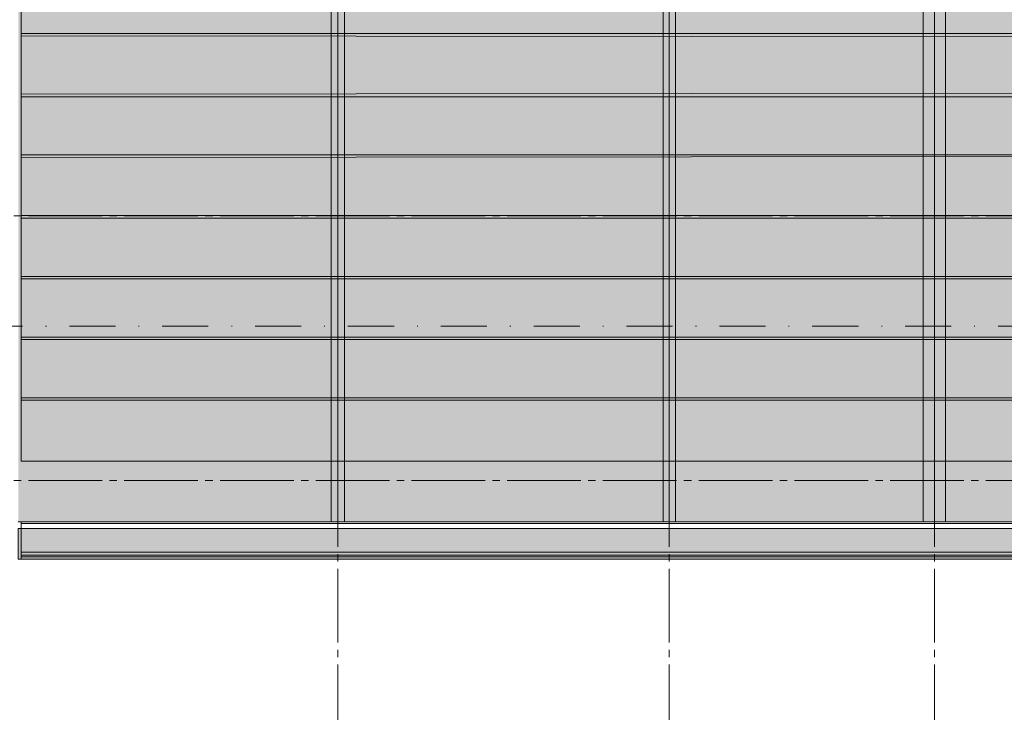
# Paper-space layout '19061B VOn 012b Plattegrond tweede verdieping' of a CAD drawing. Header units: millimetres. Extents: x 10 to 1052, y 0 to 594.
# Tile 19 of 50: x 291 to 424, y 211 to 305. Entities that reach past the tile are written whole.
import ezdxf
from ezdxf.xclip import XClip

# ---------------------------------------------------------------- set-up
doc = ezdxf.new("R2010")
doc.units = ezdxf.units.MM
doc.header["$MEASUREMENT"] = 0
doc.header["$XCLIPFRAME"] = 0
for name, pattern in [('B0204', [13, 10, -1, 1, -1]), ('B0302', [12.51, 6.26, -3.125, 0, -3.125]), ('B0701', [2.3412, 1.56, -0.7812]), ('Wipeout_Contour', [1000, 0, -1000])]:
    doc.linetypes.add(name, pattern=pattern)
for name, color, linetype in [('A Lijn doorsnede', 7, 'Continuous'), ('A Stramien', 7, 'Continuous'), ('New_21 Buitenwanden', 7, 'Continuous'), ('New_21 Buitenwanden Afdek-arcering', 7, 'Continuous'), ('New_27 Daken', 7, 'Continuous'), ('New_27 Daken Doorsnede-arcering', 7, 'Continuous'), ('New_28 Draagconstructies', 7, 'Continuous'), ('New_Z Ruimtebenaming 2D arcering', 7, 'Continuous')]:
    doc.layers.add(name, color=color, linetype=linetype)

# ---------------------------------------------------------------- blocks, each defined once
blk = doc.blocks.new('Drawing_2_1', base_point=(162.76, 134.76))
at = {"layer": 'A Lijn doorsnede', "color": 9, "linetype": 'B0302', "lineweight": 0}
blk.add_line((120.76, 263.75), (719.46, 263.75), dxfattribs=at)
at = {"layer": 'A Stramien', "color": 9, "linetype": 'B0204', "lineweight": 0}
for p, q in [((122.76, 278.76), (850.76, 278.76)), ((122.76, 242.76), (850.76, 242.76))]:
    blk.add_line(p, q, dxfattribs=at)
at = {"layer": 'New_27 Daken', "color": 1, "linetype": 'Continuous', "lineweight": 0}
for p, q in [((290.75, 303.18), (290.76, 311.77)), ((290.76, 303.52), (492.34, 303.52)), ((290.76, 294.93), (290.76, 303.52)), ((290.75, 303.18), (492.33, 302.98)), ((290.76, 295.27), (492.34, 295.47)), ((290.77, 286.68), (290.76, 295.27)), ((290.76, 294.93), (492.34, 294.93)), ((290.76, 287.02), (492.34, 287.02)), ((290.76, 278.43), (290.76, 287.02)), ((290.77, 286.68), (492.34, 286.88)), ((290.76, 278.77), (492.34, 278.77)), ((290.76, 270.18), (290.76, 278.77)), ((290.76, 278.43), (492.34, 278.43)), ((290.76, 270.52), (492.34, 270.52)), ((290.76, 261.93), (290.76, 270.52)), ((290.76, 270.18), (492.34, 270.18)), ((290.76, 262.27), (492.34, 262.27)), ((290.76, 253.68), (290.76, 262.27)), ((290.76, 261.93), (492.34, 261.93)), ((290.76, 254.02), (492.34, 254.02)), ((290.76, 245.43), (290.76, 254.02)), ((290.76, 253.68), (492.34, 253.68)), ((290.76, 245.43), (492.34, 245.43))]:
    blk.add_line(p, q, dxfattribs=at)
at = {"layer": 'New_28 Draagconstructies', "color": 1, "linetype": 'Continuous', "lineweight": 0}
for p, q in [((332.86, 354.76), (332.86, 295.97)), ((334.66, 295.97), (334.66, 354.76)), ((377.91, 341.26), (377.91, 289.22)), ((379.61, 289.22), (379.61, 341.26)), ((413.26, 341.26), (413.26, 289.22)), ((416.26, 289.22), (416.26, 341.26)), ((332.86, 295.97), (332.86, 237.18)), ((334.66, 237.18), (334.66, 295.97)), ((377.91, 289.22), (377.91, 237.18)), ((379.61, 237.18), (379.61, 289.22)), ((413.26, 289.22), (413.26, 237.18)), ((416.26, 237.18), (416.26, 289.22)), ((332.86, 237.18), (333.76, 237.18)), ((333.76, 237.18), (334.66, 237.18)), ((377.91, 237.18), (378.76, 237.18)), ((378.76, 237.18), (379.61, 237.18)), ((413.26, 237.18), (414.76, 237.18)), ((414.76, 237.18), (416.26, 237.18))]:
    blk.add_line(p, q, dxfattribs=at)
at = {"layer": 'New_28 Draagconstructies', "color": 9, "linetype": 'B0204', "lineweight": 0}
for p, q in [((333.76, 354.76), (333.76, 237.18)), ((378.76, 341.26), (378.76, 237.18)), ((414.76, 341.26), (414.76, 237.18))]:
    blk.add_line(p, q, dxfattribs=at)
at = {"color": 254, "linetype": 'Wipeout_Contour', "lineweight": 0, "ltscale": 1843.003297}
blk.add_wipeout([(492.34, 237.18), (290.76, 237.18), (290.76, 236.96), (492.34, 236.96)], dxfattribs=at).dxf.layer = 'New_21 Buitenwanden Afdek-arcering'
at = {"color": 254, "linetype": 'Wipeout_Contour', "lineweight": 0, "ltscale": 1838.996401}
blk.add_wipeout([(492.56, 236.96), (290.76, 236.96), (290.76, 233.03), (492.56, 233.03)], dxfattribs=at).dxf.layer = 'New_21 Buitenwanden Afdek-arcering'
at = {"layer": 'New_Z Ruimtebenaming 2D arcering', "linetype": 'Continuous', "lineweight": 0, "true_color": 0xffffff}
blk.add_hatch(color=7, dxfattribs=at).paths.add_polyline_path([(492.34, 340.16), (377.16, 340.16), (377.16, 355.16), (290.36, 355.16), (290.36, 237.18), (492.34, 237.18)])
at = {"layer": 'New_21 Buitenwanden', "color": 1, "linetype": 'Continuous', "lineweight": 0}
for p, q in [((492.34, 237.18), (290.76, 237.18)), ((492.56, 236.96), (290.76, 236.96))]:
    blk.add_line(p, q, dxfattribs=at)
at = {"layer": 'New_21 Buitenwanden', "color": 1, "linetype": 'Continuous', "lineweight": 0, "flags": 128}
for points in [[(492.34, 237.18), (290.76, 237.18)], [(290.76, 237.18), (290.76, 236.96)]]:
    blk.add_lwpolyline(points, dxfattribs=at)
at = {"layer": 'New_27 Daken', "color": 3, "linetype": 'B0701', "lineweight": 0}
blk.add_line((290.36, 237.18), (321.77, 237.18), dxfattribs=at)
at = {"color": 254, "linetype": 'Wipeout_Contour', "lineweight": 0, "ltscale": 1841.548167}
blk.add_wipeout([(496.49, 233.03), (290.76, 233.03), (290.76, 232.65), (496.49, 232.65)], dxfattribs=at).dxf.layer = 'New_21 Buitenwanden Afdek-arcering'
at = {"color": 254, "linetype": 'Wipeout_Contour', "lineweight": 0, "ltscale": 1469.350174}
blk.add_wipeout([(496.87, 232.65), (290.76, 232.65), (496.87, 232.64)], dxfattribs=at).dxf.layer = 'New_21 Buitenwanden Afdek-arcering'
at = {"color": 254, "linetype": 'Wipeout_Contour', "lineweight": 0, "ltscale": 1841.591436}
blk.add_wipeout([(496.88, 232.64), (290.76, 232.64), (290.76, 232.41), (496.88, 232.41)], dxfattribs=at).dxf.layer = 'New_21 Buitenwanden Afdek-arcering'
at = {"color": 254, "linetype": 'Wipeout_Contour', "lineweight": 0, "ltscale": 1841.455376}
blk.add_wipeout([(497.11, 232.41), (290.76, 232.41), (290.76, 232.11), (497.11, 232.11)], dxfattribs=at).dxf.layer = 'New_21 Buitenwanden Afdek-arcering'
at = {"layer": 'New_27 Daken Doorsnede-arcering', "linetype": 'Continuous', "lineweight": 0, "true_color": 0xbbc1c4}
blk.add_hatch(color=9, dxfattribs=at).paths.add_polyline_path([(290.36, 232.11), (497.41, 232.11), (497.41, 340.16), (493.26, 340.16), (493.26, 236.26), (290.36, 236.26)])
at = {"layer": 'A Stramien', "color": 9, "linetype": 'B0204', "lineweight": 0}
for p, q in [((333.76, 516.76), (333.76, 94.76)), ((378.76, 516.76), (378.76, 94.76)), ((414.76, 516.76), (414.76, 94.76))]:
    blk.add_line(p, q, dxfattribs=at)
at = {"layer": 'New_21 Buitenwanden', "color": 1, "linetype": 'Continuous', "lineweight": 0}
for p, q in [((496.49, 233.03), (290.76, 233.03)), ((496.87, 232.65), (290.76, 232.65)), ((496.88, 232.64), (290.76, 232.64)), ((497.11, 232.41), (290.76, 232.41))]:
    blk.add_line(p, q, dxfattribs=at)
at = {"layer": 'New_21 Buitenwanden', "color": 1, "linetype": 'Continuous', "lineweight": 0, "flags": 128}
for points in [[(290.76, 236.96), (290.76, 233.03)], [(290.76, 233.03), (290.76, 232.65)], [(290.76, 232.64), (290.76, 232.41)], [(290.76, 232.41), (290.76, 232.11)], [(290.76, 232.11), (497.41, 232.11)]]:
    blk.add_lwpolyline(points, dxfattribs=at)
at = {"layer": 'New_27 Daken', "color": 9, "linetype": 'Continuous', "lineweight": 0, "flags": 128}
blk.add_lwpolyline([(290.36, 232.11), (497.41, 232.11), (497.41, 340.16), (493.26, 340.16), (493.26, 236.26), (290.36, 236.26)], close=True, dxfattribs=at)

psp = doc.layouts.new('19061B VOn 012b Plattegrond tweede verdieping')

# ---------------------------------------------------------------- block references
at = {"color": 4, "linetype": 'Continuous', "lineweight": 0}
ref = psp.add_blockref('Drawing_2_1', (162.76, 134.76), dxfattribs=at)
XClip(ref).set_block_clipping_path([(63.602702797, 41.749456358), (869.5607390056, 554.9340651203)])

doc.saveas('drawing.dxf')
